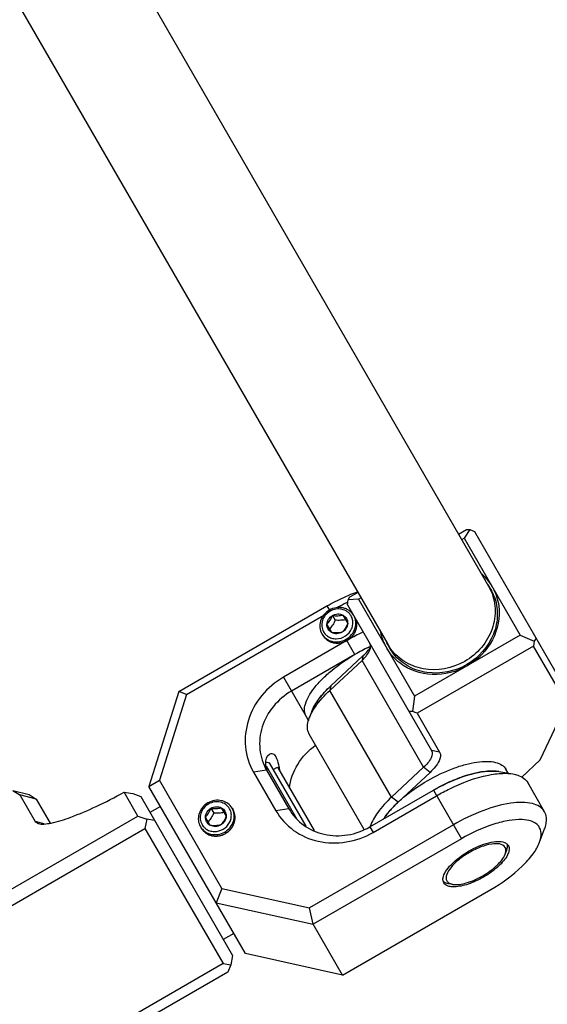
# Model space of a CAD drawing. Header units: millimetres. Extents: x -491 to 2059, y -393 to 795.
# Tile 55 of 256: x -149.33 to -145.01, y -288.62 to -280.56. Entities that reach past the tile are written whole.
import ezdxf

# ---------------------------------------------------------------- set-up
doc = ezdxf.new("R2010")
doc.units = ezdxf.units.MM
doc.header["$LTSCALE"] = 462.55
doc.layers.get('0').update_dxf_attribs({"linetype": 'CONTINUOUS'})
for name, color, linetype in [('2ND_ARM_V2_PITCH_ABL579', 7, 'CONTINUOUS'), ('A2200202_ABL587', 7, 'CONTINUOUS'), ('A2300201_ABL599', 7, 'CONTINUOUS'), ('CSHCS-BR-M4-12_203_PBL726', 7, 'CONTINUOUS'), ('FWSRM-D10-V4-E2-T2_5_PBL610', 7, 'CONTINUOUS'), ('M2200201_PBL588', 7, 'CONTINUOUS'), ('M2300101_PBL583', 7, 'CONTINUOUS'), ('M2300201_PBL600', 7, 'CONTINUOUS'), ('M2300301_PBL743', 7, 'CONTINUOUS'), ('M2300602_PBL601', 7, 'CONTINUOUS'), ('SSHH-ST-M3-5_203_PBL582', 7, 'CONTINUOUS'), ('SSHH-ST-M3-5_203_PBL598', 7, 'CONTINUOUS'), ('WFM_0608_06_2_PBL729', 7, 'CONTINUOUS'), ('WFM_0608_06_2_PBL745', 7, 'CONTINUOUS'), ('WFM_0608_06_2_PBL752', 7, 'CONTINUOUS'), ('아래쪽_19_VBL548', 7, 'CONTINUOUS')]:
    doc.layers.add(name, color=color, linetype=linetype)

# ---------------------------------------------------------------- blocks, each defined once
blk = doc.blocks.new('SSHH-ST-M3-5_203_PBL582', base_point=(3431.126, 1054.471))
at = {"layer": 'SSHH-ST-M3-5_203_PBL582', "color": 7}
for p, q in [((3430.689, 1055.228), (3430.916, 1054.836)), ((3431.537, 1055.259), (3431.934, 1054.572)), ((3431.764, 1054.867), (3431.76, 1054.866)), ((3431.764, 1054.867), (3431.76, 1054.866)), ((3432.425, 1055.221), (3432.495, 1055.1)), ((3430.635, 1053.822), (3430.238, 1054.509)), ((3430.467, 1054.12), (3430.465, 1054.117)), ((3430.467, 1054.12), (3430.465, 1054.117)), ((3429.827, 1053.721), (3429.897, 1053.6))]:
    blk.add_line(p, q, dxfattribs=at)
for centre, radius, start, end in [((3431.198, 1054.347), 1.416, 119.89715, 120.12786), ((3431.262, 1054.643), 1.097, 20.15568, 29.98377), ((3431.259, 1054.642), 1.1, 18.05985, 20.15279), ((3431.239, 1054.636), 1.121, 6.07398, 18.01419), ((3430.91, 1054.439), 1.097, 210.0159, 219.78094), ((3430.912, 1054.441), 1.1, 219.78387, 221.93842), ((3430.928, 1054.456), 1.121, 221.984, 233.9201)]:
    blk.add_arc(centre, radius, start, end, dxfattribs=at)
for points, knots in [([(3430.439, 1055.662), (3430.27, 1055.565), (3429.969, 1055.311), (3429.733, 1054.881), (3429.655, 1054.512), (3429.652, 1054.146), (3429.737, 1053.877), (3429.827, 1053.721)], [0, 0, 0, 0, 0.259643, 0.513568, 0.638005, 0.760442, 1, 1, 1, 1]), ([(3430.488, 1055.571), (3430.342, 1055.487), (3430.082, 1055.266), (3429.84, 1054.824), (3429.784, 1054.336), (3429.883, 1054.025), (3429.96, 1053.891)], [0, 0, 0, 0, 0.259971, 0.514204, 0.760124, 1, 1, 1, 1]), ([(3432.425, 1055.221), (3432.335, 1055.377), (3432.145, 1055.585), (3431.827, 1055.766), (3431.468, 1055.883), (3430.978, 1055.893), (3430.607, 1055.759), (3430.439, 1055.662)], [0, 0, 0, 0, 0.239558, 0.361995, 0.486432, 0.740357, 1, 1, 1, 1]), ([(3432.212, 1055.191), (3432.134, 1055.325), (3431.915, 1055.566), (3431.463, 1055.762), (3430.96, 1055.773), (3430.639, 1055.658), (3430.493, 1055.574)], [0, 0, 0, 0, 0.23987, 0.485791, 0.740029, 1, 1, 1, 1]), ([(3430.689, 1055.228), (3430.818, 1055.302), (3431.11, 1055.39), (3431.41, 1055.326), (3431.537, 1055.259)], [0, 0, 0, 0, 0.509075, 1, 1, 1, 1]), ([(3430.238, 1054.509), (3430.244, 1054.653), (3430.339, 1054.945), (3430.561, 1055.154), (3430.689, 1055.228)], [0, 0, 0, 0, 0.490925, 1, 1, 1, 1]), ([(3430.238, 1054.509), (3430.331, 1054.607), (3430.508, 1054.833), (3430.632, 1055.09), (3430.689, 1055.228)], [0, 0, 0, 0, 0.474642, 1, 1, 1, 1]), ([(3430.267, 1053.55), (3430.364, 1053.479), (3430.585, 1053.367), (3431.078, 1053.282), (3431.717, 1053.448), (3432.18, 1053.918), (3432.353, 1054.388), (3432.366, 1054.635), (3432.353, 1054.754)], [0, 0, 0, 0, 0.121414, 0.245939, 0.500001, 0.754062, 0.878586, 1, 1, 1, 1]), ([(3430.916, 1054.836), (3430.851, 1054.706), (3430.717, 1054.457), (3430.552, 1054.227), (3430.467, 1054.12)], [0, 0, 0, 0, 0.514578, 1, 1, 1, 1]), ([(3430.689, 1055.228), (3430.837, 1055.209), (3431.122, 1055.187), (3431.406, 1055.228), (3431.537, 1055.259)], [0, 0, 0, 0, 0.52532, 1, 1, 1, 1]), ([(3431.76, 1054.866), (3431.625, 1054.847), (3431.343, 1054.819), (3431.061, 1054.827), (3430.916, 1054.836)], [0, 0, 0, 0, 0.485424, 1, 1, 1, 1]), ([(3431.934, 1054.572), (3431.876, 1054.434), (3431.753, 1054.177), (3431.576, 1053.951), (3431.483, 1053.853)], [0, 0, 0, 0, 0.52532, 1, 1, 1, 1]), ([(3431.934, 1054.572), (3431.929, 1054.429), (3431.834, 1054.137), (3431.612, 1053.928), (3431.483, 1053.853)], [0, 0, 0, 0, 0.490925, 1, 1, 1, 1]), ([(3431.537, 1055.259), (3431.599, 1055.227), (3431.714, 1055.145), (3431.802, 1055.034), (3431.836, 1054.974)], [0, 0, 0, 0, 0.503034, 1, 1, 1, 1]), ([(3431.814, 1053.281), (3431.982, 1053.378), (3432.284, 1053.632), (3432.519, 1054.062), (3432.597, 1054.431), (3432.6, 1054.797), (3432.515, 1055.066), (3432.425, 1055.221)], [0, 0, 0, 0, 0.259643, 0.513568, 0.638005, 0.760442, 1, 1, 1, 1]), ([(3431.836, 1054.974), (3431.871, 1054.914), (3431.923, 1054.783), (3431.937, 1054.642), (3431.934, 1054.572)], [0, 0, 0, 0, 0.496966, 1, 1, 1, 1]), ([(3430.336, 1054.108), (3430.302, 1054.168), (3430.249, 1054.299), (3430.236, 1054.439), (3430.238, 1054.509)], [0, 0, 0, 0, 0.496966, 1, 1, 1, 1]), ([(3430.635, 1053.822), (3430.573, 1053.855), (3430.458, 1053.937), (3430.371, 1054.048), (3430.336, 1054.108)], [0, 0, 0, 0, 0.503034, 1, 1, 1, 1]), ([(3431.483, 1053.853), (3431.352, 1053.822), (3431.068, 1053.781), (3430.783, 1053.803), (3430.635, 1053.822)], [0, 0, 0, 0, 0.474642, 1, 1, 1, 1]), ([(3431.483, 1053.853), (3431.354, 1053.779), (3431.062, 1053.691), (3430.762, 1053.755), (3430.635, 1053.822)], [0, 0, 0, 0, 0.509075, 1, 1, 1, 1]), ([(3429.827, 1053.721), (3429.917, 1053.566), (3430.107, 1053.358), (3430.425, 1053.177), (3430.784, 1053.06), (3431.274, 1053.05), (3431.645, 1053.184), (3431.814, 1053.281)], [0, 0, 0, 0, 0.239558, 0.361995, 0.486432, 0.740357, 1, 1, 1, 1])]:
    blk.add_open_spline(points, degree=3, knots=knots, dxfattribs=at)
blk = doc.blocks.new('M2300101_PBL583', base_point=(3441.88, 1057.247))
at = {"layer": 'M2300101_PBL583', "color": 7}
for p, q in [((3428.062, 1064.779), (3440.186, 1071.779)), ((3428.679, 1064.538), (3439.921, 1071.029)), ((3441.82, 1068.95), (3436.623, 1065.95)), ((3442.478, 1067.81), (3437.282, 1064.81)), ((3428.062, 1064.779), (3425.616, 1057.016)), ((3428.679, 1064.538), (3426.471, 1057.534)), ((3428.679, 1064.538), (3428.062, 1064.779)), ((3434.177, 1058.188), (3436.01, 1055.013)), ((3435.243, 1058.341), (3437.076, 1055.166)), ((3454.245, 1058.226), (3455.395, 1058.033)), ((3425.616, 1057.016), (3426.471, 1057.534)), ((3433.515, 1043.335), (3425.616, 1057.016)), ((3431.591, 1048.667), (3426.471, 1057.534)), ((3457.989, 1054.944), (3456.614, 1057.326)), ((3443.697, 1053.698), (3448.893, 1056.698)), ((3443.955, 1053.25), (3449.152, 1056.25)), ((3450.526, 1053.869), (3438.761, 1047.076)), ((3457.584, 1052.443), (3457.992, 1053.535)), ((3451.185, 1052.729), (3439.06, 1045.729)), ((3431.591, 1048.667), (3431.115, 1047.491)), ((3431.591, 1048.667), (3438.761, 1047.076)), ((3441.46, 1041.572), (3453.585, 1048.572)), ((3431.115, 1047.491), (3439.06, 1045.729)), ((3439.06, 1045.729), (3438.761, 1047.076)), ((3441.46, 1041.572), (3439.06, 1045.729)), ((3441.46, 1041.572), (3433.515, 1043.335))]:
    blk.add_line(p, q, dxfattribs=at)
at = {"layer": 'M2300101_PBL583', "color": 2}
for p, q in [((3440.186, 1071.779), (3440.387, 1071.432)), ((3442.478, 1067.81), (3441.82, 1068.95)), ((3436.623, 1065.95), (3438.482, 1062.731)), ((3435.243, 1058.341), (3434.177, 1058.188)), ((3448.893, 1056.698), (3451.185, 1052.729)), ((3437.076, 1055.166), (3436.01, 1055.013)), ((3443.697, 1053.698), (3443.955, 1053.25))]:
    blk.add_line(p, q, dxfattribs=at)
at = {"layer": 'M2300101_PBL583', "color": 7}
for centre, radius, start, end in [((3446.508, 1061.471), 12.067, 108.3907, 111.81623), ((3448.964, 1056.613), 17.006, 114.95008, 117.73109), ((3448.704, 1057.164), 16.396, 114.55999, 114.93831), ((3450.463, 1053.984), 17.283, 115.78807, 120.00858), ((3450.2, 1054.524), 16.682, 114.96858, 115.77947), ((3449.854, 1055.042), 14.745, 115.0862, 120.01716), ((3449.551, 1055.68), 14.039, 114.36725, 115.068), ((3437.267, 1059.062), 2.108, 197.10806, 199.3183)]:
    blk.add_arc(centre, radius, start, end, dxfattribs=at)
for points, knots in [([(3440.186, 1071.779), (3440.632, 1072.036), (3441.241, 1072.347), (3441.868, 1072.612), (3442.023, 1072.674)], [0, 0, 0, 0, 0.75539, 1, 1, 1, 1]), ([(3436.623, 1065.95), (3435.95, 1065.561), (3434.743, 1064.543), (3433.621, 1062.504), (3433.362, 1060.245), (3433.818, 1058.809), (3434.177, 1058.188)], [0, 0, 0, 0, 0.25999, 0.514217, 0.760121, 1, 1, 1, 1]), ([(3437.282, 1064.81), (3436.72, 1064.486), (3435.715, 1063.638), (3434.78, 1061.938), (3434.563, 1060.056), (3434.944, 1058.859), (3435.243, 1058.341)], [0, 0, 0, 0, 0.25999, 0.514217, 0.760121, 1, 1, 1, 1]), ([(3437.105, 1056.858), (3437.186, 1057.545), (3437.675, 1058.918), (3438.674, 1059.968), (3439.257, 1060.381)], [0, 0, 0, 0, 0.492174, 1, 1, 1, 1]), ([(3435.252, 1058.442), (3435.209, 1058.58), (3435.123, 1058.983), (3435.24, 1059.514), (3435.484, 1059.655)], [0, 0, 0, 0, 0.338305, 1, 1, 1, 1]), ([(3435.484, 1059.655), (3435.56, 1059.699), (3435.795, 1059.724), (3435.936, 1059.542), (3435.993, 1059.443)], [0, 0, 0, 0, 0.435168, 1, 1, 1, 1]), ([(3435.993, 1059.443), (3436.022, 1059.393), (3436.142, 1059.133), (3436.203, 1058.851), (3436.247, 1058.628)], [0, 0, 0, 0, 0.20138, 1, 1, 1, 1]), ([(3448.893, 1056.698), (3449.639, 1057.128), (3451.078, 1057.806), (3452.635, 1058.208), (3453.358, 1058.257)], [0, 0, 0, 0, 0.542827, 1, 1, 1, 1]), ([(3449.152, 1056.25), (3449.505, 1056.454), (3450.854, 1057.17), (3452.304, 1057.719), (3453.402, 1057.938)], [0, 0, 0, 0, 0.267024, 1, 1, 1, 1]), ([(3453.358, 1058.257), (3453.438, 1058.263), (3453.734, 1058.276), (3454.032, 1058.261), (3454.245, 1058.226)], [0, 0, 0, 0, 0.270814, 1, 1, 1, 1]), ([(3453.402, 1057.938), (3453.478, 1057.953), (3453.769, 1058.007), (3454.063, 1058.046), (3454.281, 1058.064)], [0, 0, 0, 0, 0.261307, 1, 1, 1, 1]), ([(3454.281, 1058.064), (3454.382, 1058.072), (3454.753, 1058.094), (3455.128, 1058.078), (3455.395, 1058.033)], [0, 0, 0, 0, 0.272057, 1, 1, 1, 1]), ([(3455.395, 1058.033), (3455.533, 1058.01), (3455.996, 1057.905), (3456.445, 1057.618), (3456.614, 1057.326)], [0, 0, 0, 0, 0.293984, 1, 1, 1, 1]), ([(3457.989, 1054.944), (3457.789, 1055.29), (3457.118, 1055.643), (3456.138, 1055.726), (3454.757, 1055.616), (3452.822, 1055.047), (3451.302, 1054.317), (3450.526, 1053.869)], [0, 0, 0, 0, 0.149385, 0.250234, 0.371121, 0.66453, 1, 1, 1, 1]), ([(3436.01, 1055.013), (3436.369, 1054.391), (3437.384, 1053.278), (3439.47, 1052.374), (3441.797, 1052.326), (3443.282, 1052.861), (3443.955, 1053.25)], [0, 0, 0, 0, 0.239879, 0.485783, 0.74001, 1, 1, 1, 1]), ([(3437.076, 1055.166), (3437.375, 1054.648), (3438.221, 1053.721), (3439.959, 1052.967), (3441.899, 1052.927), (3443.136, 1053.374), (3443.697, 1053.698)], [0, 0, 0, 0, 0.239879, 0.485783, 0.74001, 1, 1, 1, 1]), ([(3457.992, 1053.535), (3458.041, 1053.667), (3458.181, 1054.119), (3458.157, 1054.652), (3457.989, 1054.944)], [0, 0, 0, 0, 0.293984, 1, 1, 1, 1]), ([(3457.584, 1052.443), (3457.671, 1052.677), (3457.787, 1053.133), (3457.459, 1054.092), (3456.251, 1054.362), (3455.023, 1054.24), (3453.304, 1053.81), (3452.028, 1053.216), (3451.185, 1052.729)], [0, 0, 0, 0, 0.09278, 0.168663, 0.349279, 0.481225, 0.638566, 1, 1, 1, 1]), ([(3451.775, 1051.707), (3452.297, 1052.009), (3453.084, 1052.358), (3454.1, 1052.531), (3454.537, 1052.493), (3454.708, 1052.428)], [0, 0, 0, 0, 0.585942, 0.821488, 1, 1, 1, 1]), ([(3453.585, 1048.572), (3454.51, 1049.107), (3455.763, 1050.003), (3457.031, 1051.398), (3457.457, 1052.104), (3457.584, 1052.443)], [0, 0, 0, 0, 0.568143, 0.807555, 1, 1, 1, 1]), ([(3449.684, 1049.527), (3449.713, 1049.708), (3449.899, 1050.105), (3450.556, 1050.899), (3451.253, 1051.406), (3451.775, 1051.707)], [0, 0, 0, 0, 0.178512, 0.414058, 1, 1, 1, 1]), ([(3454.962, 1051.412), (3454.785, 1051.055), (3454.165, 1050.369), (3453.43, 1049.846), (3452.995, 1049.594)], [0, 0, 0, 0, 0.441622, 1, 1, 1, 1]), ([(3452.995, 1049.594), (3452.593, 1049.362), (3451.824, 1049.005), (3450.988, 1048.804), (3450.606, 1048.796)], [0, 0, 0, 0, 0.548717, 1, 1, 1, 1])]:
    blk.add_open_spline(points, degree=3, knots=knots, dxfattribs=at)
at = {"layer": 'M2300101_PBL583', "color": 134}
for points, knots in [([(3441.82, 1068.95), (3441.919, 1069.007), (3442.11, 1069.142), (3442.361, 1069.413), (3442.532, 1069.711), (3442.626, 1070.032), (3442.636, 1070.356), (3442.568, 1070.627), (3442.498, 1070.774), (3442.472, 1070.821)], [0, 0, 0, 0, 0.154436, 0.308873, 0.463309, 0.617746, 0.772182, 0.926619, 1, 1, 1, 1]), ([(3439.833, 1069.391), (3439.846, 1069.373), (3439.873, 1069.336), (3439.906, 1069.291), (3439.932, 1069.255), (3439.952, 1069.228), (3439.968, 1069.205), (3439.98, 1069.189), (3439.987, 1069.181), (3439.991, 1069.173), (3439.998, 1069.168), (3440.006, 1069.16), (3440.021, 1069.147), (3440.05, 1069.121), (3440.092, 1069.084), (3440.134, 1069.046), (3440.164, 1069.02), (3440.178, 1069.007), (3440.187, 1068.999), (3440.193, 1068.993), (3440.201, 1068.989), (3440.21, 1068.984), (3440.228, 1068.974), (3440.262, 1068.954), (3440.312, 1068.925), (3440.361, 1068.897), (3440.396, 1068.877), (3440.413, 1068.867), (3440.423, 1068.861), (3440.43, 1068.857), (3440.439, 1068.854), (3440.45, 1068.851), (3440.47, 1068.844), (3440.509, 1068.831), (3440.565, 1068.813), (3440.621, 1068.794), (3440.66, 1068.781), (3440.68, 1068.775), (3440.691, 1068.771), (3440.7, 1068.768), (3440.708, 1068.767), (3440.72, 1068.766), (3440.741, 1068.763), (3440.782, 1068.758), (3440.84, 1068.751), (3440.899, 1068.744), (3440.94, 1068.739), (3440.96, 1068.736), (3440.972, 1068.735), (3440.981, 1068.734), (3440.99, 1068.735), (3441.002, 1068.735), (3441.023, 1068.737), (3441.064, 1068.74), (3441.124, 1068.744), (3441.184, 1068.748), (3441.226, 1068.75), (3441.247, 1068.752), (3441.259, 1068.753), (3441.268, 1068.753), (3441.276, 1068.756), (3441.288, 1068.758), (3441.309, 1068.764), (3441.35, 1068.774), (3441.408, 1068.789), (3441.467, 1068.804), (3441.508, 1068.815), (3441.529, 1068.82), (3441.54, 1068.823), (3441.549, 1068.825), (3441.558, 1068.829), (3441.569, 1068.834), (3441.589, 1068.844), (3441.617, 1068.856), (3441.651, 1068.872), (3441.696, 1068.893), (3441.752, 1068.919), (3441.797, 1068.94), (3441.82, 1068.95)], [0, 0, 0, 0, 0.03125, 0.0625, 0.078125, 0.09375, 0.109375, 0.117188, 0.121094, 0.125, 0.128906, 0.132812, 0.140625, 0.15625, 0.1875, 0.21875, 0.234375, 0.242188, 0.246094, 0.25, 0.253906, 0.257812, 0.265625, 0.28125, 0.3125, 0.34375, 0.359375, 0.367188, 0.371094, 0.375, 0.378906, 0.382812, 0.390625, 0.40625, 0.4375, 0.46875, 0.484375, 0.492188, 0.496094, 0.5, 0.503906, 0.507812, 0.515625, 0.53125, 0.5625, 0.59375, 0.609375, 0.617188, 0.621094, 0.625, 0.628906, 0.632812, 0.640625, 0.65625, 0.6875, 0.71875, 0.734375, 0.742188, 0.746094, 0.75, 0.753906, 0.757812, 0.765625, 0.78125, 0.8125, 0.84375, 0.859375, 0.867188, 0.871094, 0.875, 0.878906, 0.882812, 0.890625, 0.90625, 0.921875, 0.9375, 0.96875, 1, 1, 1, 1]), ([(3431.884, 1053.16), (3431.903, 1053.174), (3431.943, 1053.202), (3431.993, 1053.237), (3432.033, 1053.265), (3432.063, 1053.286), (3432.088, 1053.303), (3432.105, 1053.316), (3432.115, 1053.323), (3432.123, 1053.328), (3432.129, 1053.335), (3432.138, 1053.343), (3432.152, 1053.358), (3432.182, 1053.388), (3432.225, 1053.432), (3432.267, 1053.475), (3432.297, 1053.505), (3432.312, 1053.52), (3432.32, 1053.529), (3432.327, 1053.535), (3432.332, 1053.543), (3432.338, 1053.553), (3432.35, 1053.57), (3432.374, 1053.605), (3432.407, 1053.654), (3432.441, 1053.704), (3432.464, 1053.739), (3432.476, 1053.756), (3432.482, 1053.766), (3432.488, 1053.773), (3432.491, 1053.782), (3432.496, 1053.793), (3432.504, 1053.812), (3432.521, 1053.851), (3432.544, 1053.906), (3432.568, 1053.961), (3432.584, 1054), (3432.593, 1054.019), (3432.597, 1054.03), (3432.601, 1054.039), (3432.602, 1054.047), (3432.605, 1054.059), (3432.609, 1054.078), (3432.618, 1054.118), (3432.629, 1054.175), (3432.641, 1054.232), (3432.65, 1054.271), (3432.654, 1054.291), (3432.656, 1054.303), (3432.659, 1054.311), (3432.658, 1054.32), (3432.658, 1054.331), (3432.658, 1054.351), (3432.659, 1054.391), (3432.659, 1054.448), (3432.659, 1054.505), (3432.659, 1054.545), (3432.66, 1054.565), (3432.659, 1054.577), (3432.66, 1054.585), (3432.658, 1054.593), (3432.656, 1054.604), (3432.652, 1054.624), (3432.644, 1054.662), (3432.632, 1054.718), (3432.621, 1054.773), (3432.613, 1054.811), (3432.609, 1054.831), (3432.607, 1054.842), (3432.606, 1054.85), (3432.602, 1054.858), (3432.597, 1054.868), (3432.589, 1054.887), (3432.578, 1054.913), (3432.564, 1054.944), (3432.546, 1054.986), (3432.523, 1055.038), (3432.504, 1055.079), (3432.495, 1055.1)], [0, 0, 0, 0, 0.03125, 0.0625, 0.078125, 0.09375, 0.109375, 0.117188, 0.121094, 0.125, 0.128906, 0.132812, 0.140625, 0.15625, 0.1875, 0.21875, 0.234375, 0.242188, 0.246094, 0.25, 0.253906, 0.257812, 0.265625, 0.28125, 0.3125, 0.34375, 0.359375, 0.367188, 0.371094, 0.375, 0.378906, 0.382812, 0.390625, 0.40625, 0.4375, 0.46875, 0.484375, 0.492188, 0.496094, 0.5, 0.503906, 0.507812, 0.515625, 0.53125, 0.5625, 0.59375, 0.609375, 0.617188, 0.621094, 0.625, 0.628906, 0.632812, 0.640625, 0.65625, 0.6875, 0.71875, 0.734375, 0.742188, 0.746094, 0.75, 0.753906, 0.757812, 0.765625, 0.78125, 0.8125, 0.84375, 0.859375, 0.867188, 0.871094, 0.875, 0.878906, 0.882812, 0.890625, 0.90625, 0.921875, 0.9375, 0.96875, 1, 1, 1, 1]), ([(3429.897, 1053.6), (3429.91, 1053.582), (3429.937, 1053.546), (3429.97, 1053.501), (3429.996, 1053.465), (3430.016, 1053.437), (3430.032, 1053.415), (3430.044, 1053.399), (3430.051, 1053.39), (3430.055, 1053.383), (3430.062, 1053.378), (3430.07, 1053.37), (3430.085, 1053.357), (3430.114, 1053.331), (3430.156, 1053.293), (3430.198, 1053.256), (3430.228, 1053.229), (3430.242, 1053.216), (3430.251, 1053.209), (3430.257, 1053.203), (3430.265, 1053.199), (3430.274, 1053.193), (3430.292, 1053.183), (3430.326, 1053.163), (3430.376, 1053.135), (3430.425, 1053.106), (3430.46, 1053.087), (3430.477, 1053.077), (3430.487, 1053.071), (3430.494, 1053.066), (3430.503, 1053.064), (3430.514, 1053.06), (3430.534, 1053.054), (3430.573, 1053.041), (3430.629, 1053.022), (3430.685, 1053.004), (3430.724, 1052.991), (3430.744, 1052.984), (3430.755, 1052.981), (3430.764, 1052.978), (3430.772, 1052.977), (3430.784, 1052.975), (3430.805, 1052.973), (3430.846, 1052.968), (3430.904, 1052.961), (3430.963, 1052.954), (3431.004, 1052.949), (3431.024, 1052.946), (3431.036, 1052.945), (3431.045, 1052.943), (3431.054, 1052.944), (3431.066, 1052.945), (3431.087, 1052.947), (3431.128, 1052.949), (3431.188, 1052.953), (3431.248, 1052.957), (3431.29, 1052.96), (3431.311, 1052.961), (3431.323, 1052.962), (3431.332, 1052.962), (3431.34, 1052.965), (3431.352, 1052.968), (3431.373, 1052.973), (3431.414, 1052.984), (3431.472, 1052.999), (3431.531, 1053.014), (3431.572, 1053.024), (3431.593, 1053.03), (3431.604, 1053.033), (3431.613, 1053.034), (3431.622, 1053.039), (3431.633, 1053.044), (3431.653, 1053.053), (3431.681, 1053.066), (3431.715, 1053.082), (3431.76, 1053.102), (3431.816, 1053.128), (3431.861, 1053.149), (3431.884, 1053.16)], [0, 0, 0, 0, 0.03125, 0.0625, 0.078125, 0.09375, 0.109375, 0.117188, 0.121094, 0.125, 0.128906, 0.132812, 0.140625, 0.15625, 0.1875, 0.21875, 0.234375, 0.242188, 0.246094, 0.25, 0.253906, 0.257812, 0.265625, 0.28125, 0.3125, 0.34375, 0.359375, 0.367188, 0.371094, 0.375, 0.378906, 0.382812, 0.390625, 0.40625, 0.4375, 0.46875, 0.484375, 0.492188, 0.496094, 0.5, 0.503906, 0.507812, 0.515625, 0.53125, 0.5625, 0.59375, 0.609375, 0.617188, 0.621094, 0.625, 0.628906, 0.632812, 0.640625, 0.65625, 0.6875, 0.71875, 0.734375, 0.742188, 0.746094, 0.75, 0.753906, 0.757812, 0.765625, 0.78125, 0.8125, 0.84375, 0.859375, 0.867188, 0.871094, 0.875, 0.878906, 0.882812, 0.890625, 0.90625, 0.921875, 0.9375, 0.96875, 1, 1, 1, 1])]:
    blk.add_open_spline(points, degree=3, knots=knots, dxfattribs=at)
at = {"layer": 'M2300101_PBL583', "color": 7}
for points in [[(3436.247, 1058.628), (3436.268, 1058.521), (3436.287, 1058.414), (3436.305, 1058.307)], [(3435.472, 1057.944), (3435.395, 1058.078), (3435.328, 1058.219), (3435.277, 1058.364)], [(3454.708, 1052.428), (3454.759, 1052.408), (3454.809, 1052.384), (3454.854, 1052.354)], [(3454.854, 1052.354), (3454.882, 1052.335), (3454.909, 1052.315), (3454.934, 1052.291)], [(3454.934, 1052.291), (3454.97, 1052.258), (3455.001, 1052.218), (3455.026, 1052.176)], [(3455.026, 1052.176), (3455.084, 1052.075), (3455.103, 1051.95), (3455.093, 1051.834)], [(3455.078, 1051.733), (3455.055, 1051.622), (3455.013, 1051.514), (3454.962, 1051.412)], [(3455.093, 1051.834), (3455.09, 1051.8), (3455.085, 1051.766), (3455.078, 1051.733)], [(3449.675, 1049.364), (3449.672, 1049.418), (3449.675, 1049.473), (3449.684, 1049.527)], [(3449.689, 1049.264), (3449.682, 1049.296), (3449.677, 1049.33), (3449.675, 1049.364)], [(3449.743, 1049.126), (3449.719, 1049.168), (3449.7, 1049.216), (3449.689, 1049.264)], [(3450.006, 1048.897), (3449.901, 1048.946), (3449.801, 1049.025), (3449.743, 1049.126)], [(3450.101, 1048.86), (3450.068, 1048.87), (3450.037, 1048.883), (3450.006, 1048.897)], [(3450.437, 1048.799), (3450.323, 1048.806), (3450.209, 1048.824), (3450.101, 1048.86)], [(3450.606, 1048.796), (3450.55, 1048.795), (3450.493, 1048.796), (3450.437, 1048.799)]]:
    blk.add_open_spline(points, degree=3, dxfattribs=at)
blk = doc.blocks.new('SSHH-ST-M3-5_203_PBL598', base_point=(3441.072, 1070.245))
at = {"layer": 'SSHH-ST-M3-5_203_PBL598', "color": 7}
for p, q in [((3440.635, 1071.001), (3440.862, 1070.609)), ((3441.483, 1071.033), (3441.88, 1070.345)), ((3440.581, 1069.595), (3440.184, 1070.283)), ((3440.413, 1069.893), (3440.411, 1069.89)), ((3440.413, 1069.893), (3440.411, 1069.89)), ((3441.71, 1070.64), (3441.706, 1070.639)), ((3441.71, 1070.64), (3441.706, 1070.64)), ((3439.773, 1069.495), (3439.833, 1069.391))]:
    blk.add_line(p, q, dxfattribs=at)
for centre, radius, start, end in [((3441.144, 1070.12), 1.416, 119.95341, 120.12787), ((3441.208, 1070.416), 1.097, 20.15568, 29.98377), ((3441.203, 1070.414), 1.102, 16.8019, 20.15116), ((3441.194, 1070.411), 1.112, 12.16669, 16.79909), ((3440.856, 1070.213), 1.097, 210.0159, 219.78094), ((3440.857, 1070.214), 1.099, 219.78312, 220.93289), ((3440.875, 1070.23), 1.123, 221.00068, 234.94599)]:
    blk.add_arc(centre, radius, start, end, dxfattribs=at)
for points, knots in [([(3442.371, 1070.995), (3442.281, 1071.15), (3442.091, 1071.358), (3441.773, 1071.539), (3441.414, 1071.656), (3440.924, 1071.666), (3440.553, 1071.532), (3440.385, 1071.435)], [0, 0, 0, 0, 0.239558, 0.361995, 0.486432, 0.740357, 1, 1, 1, 1]), ([(3442.158, 1070.964), (3442.08, 1071.098), (3441.86, 1071.339), (3441.409, 1071.535), (3440.905, 1071.546), (3440.583, 1071.43), (3440.437, 1071.346)], [0, 0, 0, 0, 0.239864, 0.485786, 0.740029, 1, 1, 1, 1]), ([(3440.385, 1071.435), (3440.216, 1071.338), (3439.915, 1071.084), (3439.679, 1070.654), (3439.601, 1070.285), (3439.598, 1069.919), (3439.683, 1069.65), (3439.773, 1069.495)], [0, 0, 0, 0, 0.259643, 0.513568, 0.638005, 0.760442, 1, 1, 1, 1]), ([(3440.434, 1071.344), (3440.288, 1071.26), (3440.028, 1071.039), (3439.786, 1070.598), (3439.73, 1070.109), (3439.829, 1069.798), (3439.906, 1069.664)], [0, 0, 0, 0, 0.259971, 0.514204, 0.760124, 1, 1, 1, 1]), ([(3440.184, 1070.283), (3440.19, 1070.426), (3440.284, 1070.718), (3440.507, 1070.927), (3440.635, 1071.001)], [0, 0, 0, 0, 0.490925, 1, 1, 1, 1]), ([(3440.184, 1070.283), (3440.277, 1070.381), (3440.454, 1070.606), (3440.578, 1070.864), (3440.635, 1071.001)], [0, 0, 0, 0, 0.474642, 1, 1, 1, 1]), ([(3440.635, 1071.001), (3440.764, 1071.076), (3441.056, 1071.163), (3441.356, 1071.099), (3441.483, 1071.033)], [0, 0, 0, 0, 0.509075, 1, 1, 1, 1]), ([(3440.635, 1071.001), (3440.783, 1070.982), (3441.068, 1070.96), (3441.352, 1071.001), (3441.483, 1071.033)], [0, 0, 0, 0, 0.52532, 1, 1, 1, 1]), ([(3441.483, 1071.033), (3441.545, 1071), (3441.66, 1070.918), (3441.748, 1070.807), (3441.782, 1070.747)], [0, 0, 0, 0, 0.503034, 1, 1, 1, 1]), ([(3441.76, 1069.054), (3441.928, 1069.151), (3442.229, 1069.405), (3442.465, 1069.835), (3442.543, 1070.204), (3442.546, 1070.57), (3442.461, 1070.839), (3442.371, 1070.995)], [0, 0, 0, 0, 0.259643, 0.513568, 0.638005, 0.760442, 1, 1, 1, 1]), ([(3441.782, 1070.747), (3441.817, 1070.687), (3441.869, 1070.556), (3441.883, 1070.415), (3441.88, 1070.345)], [0, 0, 0, 0, 0.496966, 1, 1, 1, 1]), ([(3440.282, 1069.881), (3440.248, 1069.941), (3440.195, 1070.072), (3440.181, 1070.213), (3440.184, 1070.283)], [0, 0, 0, 0, 0.496966, 1, 1, 1, 1]), ([(3440.23, 1069.311), (3440.332, 1069.24), (3440.564, 1069.129), (3441.078, 1069.057), (3441.732, 1069.257), (3442.181, 1069.773), (3442.318, 1070.27), (3442.306, 1070.525), (3442.28, 1070.646)], [0, 0, 0, 0, 0.121868, 0.246982, 0.501853, 0.755347, 0.87921, 1, 1, 1, 1]), ([(3440.581, 1069.595), (3440.519, 1069.628), (3440.404, 1069.71), (3440.317, 1069.821), (3440.282, 1069.881)], [0, 0, 0, 0, 0.503034, 1, 1, 1, 1]), ([(3440.862, 1070.609), (3440.797, 1070.479), (3440.663, 1070.23), (3440.498, 1070), (3440.413, 1069.893)], [0, 0, 0, 0, 0.514578, 1, 1, 1, 1]), ([(3441.706, 1070.639), (3441.571, 1070.62), (3441.289, 1070.592), (3441.007, 1070.6), (3440.862, 1070.609)], [0, 0, 0, 0, 0.485424, 1, 1, 1, 1]), ([(3441.88, 1070.345), (3441.822, 1070.207), (3441.699, 1069.95), (3441.522, 1069.724), (3441.429, 1069.626)], [0, 0, 0, 0, 0.52532, 1, 1, 1, 1]), ([(3441.88, 1070.345), (3441.875, 1070.202), (3441.78, 1069.91), (3441.558, 1069.701), (3441.429, 1069.626)], [0, 0, 0, 0, 0.490925, 1, 1, 1, 1]), ([(3439.773, 1069.495), (3439.863, 1069.339), (3440.053, 1069.131), (3440.371, 1068.95), (3440.73, 1068.833), (3441.22, 1068.823), (3441.591, 1068.957), (3441.76, 1069.054)], [0, 0, 0, 0, 0.239558, 0.361995, 0.486432, 0.740357, 1, 1, 1, 1]), ([(3441.429, 1069.626), (3441.298, 1069.595), (3441.014, 1069.554), (3440.729, 1069.576), (3440.581, 1069.595)], [0, 0, 0, 0, 0.474642, 1, 1, 1, 1]), ([(3441.429, 1069.626), (3441.3, 1069.552), (3441.008, 1069.464), (3440.708, 1069.528), (3440.581, 1069.595)], [0, 0, 0, 0, 0.509075, 1, 1, 1, 1])]:
    blk.add_open_spline(points, degree=3, knots=knots, dxfattribs=at)
blk = doc.blocks.new('M2300602_PBL601', base_point=(3452.323, 1050.649))
at = {"layer": 'M2300602_PBL601', "color": 7}
for p, q in [((3454.767, 1051.472), (3454.89, 1051.8)), ((3450.482, 1048.998), (3450.137, 1049.056))]:
    blk.add_line(p, q, dxfattribs=at)
for points, knots in [([(3454.766, 1052.026), (3454.58, 1052.349), (3453.679, 1052.354), (3452.753, 1052.068), (3452.139, 1051.779), (3451.835, 1051.603)], [0, 0, 0, 0, 0.361328, 0.659334, 1, 1, 1, 1]), ([(3454.89, 1051.8), (3454.903, 1051.833), (3454.943, 1051.957), (3454.963, 1052.089), (3454.956, 1052.183)], [0, 0, 0, 0, 0.276261, 1, 1, 1, 1]), ([(3451.835, 1051.603), (3451.53, 1051.427), (3450.973, 1051.04), (3450.262, 1050.381), (3449.816, 1049.599), (3450.003, 1049.276)], [0, 0, 0, 0, 0.340666, 0.638672, 1, 1, 1, 1]), ([(3450.482, 1048.998), (3450.847, 1048.937), (3451.726, 1049.102), (3452.96, 1049.655), (3454.056, 1050.447), (3454.638, 1051.125), (3454.768, 1051.472)], [0, 0, 0, 0, 0.215231, 0.5, 0.784769, 1, 1, 1, 1]), ([(3454.768, 1051.472), (3454.778, 1051.501), (3454.814, 1051.609), (3454.832, 1051.724), (3454.828, 1051.806)], [0, 0, 0, 0, 0.275292, 1, 1, 1, 1]), ([(3449.772, 1049.19), (3449.796, 1049.173), (3449.909, 1049.108), (3450.038, 1049.072), (3450.137, 1049.056)], [0, 0, 0, 0, 0.226946, 1, 1, 1, 1]), ([(3450.162, 1049.112), (3450.232, 1049.068), (3450.34, 1049.026), (3450.451, 1049.003), (3450.482, 1048.998)], [0, 0, 0, 0, 0.724708, 1, 1, 1, 1])]:
    blk.add_open_spline(points, degree=3, knots=knots, dxfattribs=at)
for points in [[(3454.956, 1052.183), (3454.954, 1052.219), (3454.948, 1052.255), (3454.939, 1052.291)], [(3454.828, 1051.806), (3454.824, 1051.882), (3454.804, 1051.96), (3454.766, 1052.026)], [(3449.687, 1049.259), (3449.713, 1049.233), (3449.742, 1049.21), (3449.772, 1049.19)], [(3450.003, 1049.276), (3450.041, 1049.21), (3450.099, 1049.154), (3450.162, 1049.112)]]:
    blk.add_open_spline(points, degree=3, dxfattribs=at)
blk = doc.blocks.new('FWSRM-D10-V4-E2-T2_5_PBL610', base_point=(3436.827, 1056.392))
at = {"layer": 'FWSRM-D10-V4-E2-T2_5_PBL610', "color": 7}
for p, q in [((3435.188, 1059.027), (3435.467, 1058.952)), ((3435.207, 1058.703), (3437.728, 1054.337)), ((3435.467, 1058.952), (3438.467, 1053.758))]:
    blk.add_line(p, q, dxfattribs=at)
blk = doc.blocks.new('CSHCS-BR-M4-12_203_PBL726', base_point=(3437.465, 1055.992))
at = {"layer": 'CSHCS-BR-M4-12_203_PBL726', "color": 7}
for p, q in [((3435.792, 1058.389), (3436.139, 1058.589)), ((3436.139, 1058.589), (3439.138, 1053.394))]:
    blk.add_line(p, q, dxfattribs=at)
blk = doc.blocks.new('2ND_ARM_V2_PITCH_ABL579', base_point=(3408.205, 1036.961))
at = {"layer": 'CSHCS-BR-M4-12_203_PBL726'}
blk.add_blockref('CSHCS-BR-M4-12_203_PBL726', (3437.465, 1055.992), dxfattribs=at)
at = {"layer": 'FWSRM-D10-V4-E2-T2_5_PBL610'}
blk.add_blockref('FWSRM-D10-V4-E2-T2_5_PBL610', (3436.827, 1056.392), dxfattribs=at)
at = {"layer": 'M2300101_PBL583'}
blk.add_blockref('M2300101_PBL583', (3441.88, 1057.247), dxfattribs=at)
at = {"layer": 'M2300602_PBL601'}
blk.add_blockref('M2300602_PBL601', (3452.323, 1050.649), dxfattribs=at)
at = {"layer": 'SSHH-ST-M3-5_203_PBL582'}
blk.add_blockref('SSHH-ST-M3-5_203_PBL582', (3431.126, 1054.471), dxfattribs=at)
at = {"layer": 'SSHH-ST-M3-5_203_PBL598'}
blk.add_blockref('SSHH-ST-M3-5_203_PBL598', (3441.072, 1070.245), dxfattribs=at)
blk = doc.blocks.new('M2200201_PBL588', base_point=(3407.046, 1037.289))
at = {"layer": 'M2200201_PBL588', "color": 7}
for p, q in [((3414.488, 1056.689), (3415.812, 1056.36)), ((3414.488, 1056.689), (3415.041, 1056.332)), ((3415.041, 1056.332), (3416.301, 1054.15)), ((3415.812, 1056.36), (3416.398, 1055.982)), ((3424.709, 1054.587), (3423.583, 1056.536)), ((3424.285, 1056.424), (3424.941, 1056.185)), ((3424.941, 1056.185), (3432.452, 1043.175)), ((3416.398, 1055.982), (3417.532, 1054.017)), ((3383.14, 1030.587), (3424.709, 1054.587)), ((3424.709, 1054.587), (3425.434, 1054.33)), ((3416.301, 1054.15), (3416.585, 1053.967)), ((3425.434, 1054.33), (3425.293, 1053.574)), ((3426.066, 1054.236), (3425.434, 1054.33)), ((3383.724, 1029.574), (3425.293, 1053.574)), ((3425.293, 1053.574), (3431.679, 1042.514)), ((3431.679, 1042.514), (3390.11, 1018.514)), ((3431.679, 1042.514), (3432.311, 1042.419)), ((3432.452, 1043.175), (3432.311, 1042.419)), ((3432.077, 1041.824), (3390.508, 1017.824)), ((3432.311, 1042.419), (3432.077, 1041.824))]:
    blk.add_line(p, q, dxfattribs=at)
at = {"layer": 'M2200201_PBL588', "color": 2}
for p, q in [((3416.398, 1055.982), (3415.041, 1056.332)), ((3417.037, 1053.96), (3416.301, 1054.15))]:
    blk.add_line(p, q, dxfattribs=at)
at = {"layer": 'M2200201_PBL588', "color": 7}
blk.add_arc((3441.5, 1166.659), 111.571, 260.75932, 261.12393, dxfattribs=at)
blk.add_open_spline([(3416.585, 1053.967), (3416.725, 1053.932), (3417.074, 1053.925), (3417.971, 1054.065), (3419.413, 1054.537), (3421.404, 1055.391), (3422.831, 1056.124), (3423.583, 1056.536)], degree=3, knots=[0, 0, 0, 0, 0.05722, 0.136928, 0.361638, 0.658332, 1, 1, 1, 1], dxfattribs=at)
blk = doc.blocks.new('WFM_0608_06_2_PBL752', base_point=(3429.132, 1049.925))
at = {"layer": 'WFM_0608_06_2_PBL752', "color": 7}
for p, q in [((3426.565, 1055.372), (3425.699, 1054.872)), ((3432.565, 1044.979), (3431.699, 1044.479))]:
    blk.add_line(p, q, dxfattribs=at)
blk = doc.blocks.new('A2200202_ABL587', base_point=(3374.81, 1096.687))
at = {"layer": 'M2200201_PBL588'}
blk.add_blockref('M2200201_PBL588', (3407.046, 1037.289), dxfattribs=at)
at = {"layer": 'WFM_0608_06_2_PBL752'}
blk.add_blockref('WFM_0608_06_2_PBL752', (3429.132, 1049.925), dxfattribs=at)
blk = doc.blocks.new('M2300201_PBL600', base_point=(3449.314, 1065.766))
at = {"layer": 'M2300201_PBL600', "color": 7}
for p, q in [((3450.958, 1077.652), (3451.594, 1078.02)), ((3451.875, 1078.033), (3451.42, 1077.322)), ((3451.594, 1078.02), (3451.875, 1078.033)), ((3451.875, 1078.033), (3452.257, 1077.873)), ((3451.216, 1077.205), (3451.42, 1077.322)), ((3451.42, 1077.322), (3456.002, 1069.385)), ((3452.257, 1077.873), (3460.04, 1064.392)), ((3441.864, 1071.873), (3441.916, 1072.283)), ((3441.916, 1072.283), (3442.068, 1072.52)), ((3442.759, 1072.322), (3441.916, 1072.283)), ((3442.068, 1072.52), (3442.705, 1072.887)), ((3442.759, 1072.322), (3442.963, 1072.44)), ((3442.759, 1072.322), (3447.342, 1064.385)), ((3441.864, 1071.873), (3448.742, 1059.96)), ((3456.002, 1069.385), (3447.342, 1064.385)), ((3456.002, 1069.385), (3457.145, 1068.905)), ((3457.297, 1069.142), (3457.145, 1068.905)), ((3457.093, 1068.495), (3447.567, 1062.995)), ((3457.145, 1068.905), (3457.093, 1068.495)), ((3459.809, 1063.791), (3457.093, 1068.495)), ((3440.499, 1065.238), (3443.126, 1067.688)), ((3440.425, 1064.866), (3443.052, 1067.316)), ((3451.672, 1066.885), (3451.661, 1066.88)), ((3451.682, 1066.892), (3451.672, 1066.885)), ((3447.342, 1064.385), (3447.186, 1063.155)), ((3460.04, 1064.392), (3459.809, 1063.791)), ((3457.629, 1059.176), (3459.809, 1063.791)), ((3438.937, 1063.146), (3438.733, 1062.599)), ((3447.186, 1063.155), (3446.905, 1063.142)), ((3447.567, 1062.995), (3447.186, 1063.155)), ((3447.567, 1062.995), (3449.404, 1059.813)), ((3443.234, 1053.5), (3438.736, 1061.291)), ((3448.093, 1058.585), (3445.466, 1056.135)), ((3456.119, 1057.768), (3457.629, 1059.176)), ((3448.625, 1058.163), (3445.998, 1055.713))]:
    blk.add_line(p, q, dxfattribs=at)
at = {"layer": 'M2300201_PBL600', "color": 2}
for p, q in [((3443.126, 1067.688), (3443.052, 1067.316)), ((3448.093, 1058.585), (3443.052, 1067.316)), ((3440.499, 1065.238), (3440.425, 1064.866)), ((3445.466, 1056.135), (3440.425, 1064.866)), ((3449.404, 1059.813), (3448.742, 1059.96)), ((3448.625, 1058.163), (3448.093, 1058.585)), ((3445.998, 1055.713), (3445.466, 1056.135))]:
    blk.add_line(p, q, dxfattribs=at)
at = {"layer": 'M2300201_PBL600', "color": 7}
for centre, radius, start, end in [((3450.022, 1071.214), 4.265, 33.21166, 48.35024), ((3450.079, 1071.165), 4.04, 33.99403, 36.38199), ((3450.074, 1071.162), 4.046, 21.04132, 33.99327), ((3450.094, 1071.265), 4.177, 30.00315, 33.16328), ((3450.105, 1071.272), 4.164, 28.52939, 29.99931), ((3448.748, 1070.478), 4.265, 191.64978, 206.78834), ((3441.103, 1070.105), 3.138, 321.7784, 323.61139), ((3448.668, 1070.442), 4.177, 206.83671, 209.99685), ((3448.657, 1070.436), 4.164, 210.00069, 211.47072), ((3448.762, 1070.405), 4.04, 203.61827, 206.00597), ((3448.767, 1070.407), 4.046, 206.00673, 218.95859), ((3453.069, 1048.131), 10.367, 133.00375, 133.2258), ((3450.334, 1050.652), 6.645, 141.07679, 142.21266)]:
    blk.add_arc(centre, radius, start, end, dxfattribs=at)
for points in [[(3453.763, 1073.26), (3454.01, 1072.807), (3454.174, 1072.298), (3454.242, 1071.786)], [(3443.629, 1068.243), (3443.68, 1068.312), (3443.727, 1068.383), (3443.771, 1068.456)], [(3443.758, 1068.454), (3443.759, 1068.535), (3443.742, 1068.621), (3443.701, 1068.691)], [(3443.702, 1068.188), (3443.734, 1068.273), (3443.757, 1068.363), (3443.758, 1068.454)], [(3446.143, 1067.11), (3445.733, 1067.425), (3445.375, 1067.821), (3445.105, 1068.262)], [(3443.052, 1067.316), (3443.133, 1067.392), (3443.211, 1067.471), (3443.286, 1067.553)], [(3438.733, 1062.599), (3438.797, 1062.771), (3438.877, 1062.936), (3438.966, 1063.096)], [(3445.083, 1054.723), (3444.992, 1054.606), (3444.905, 1054.486), (3444.824, 1054.363)]]:
    blk.add_open_spline(points, degree=3, dxfattribs=at)
for points, knots in [([(3453.85, 1072.614), (3454.038, 1072.124), (3454.223, 1071.043), (3453.783, 1068.879), (3452.579, 1067.528), (3451.62, 1066.974)], [0, 0, 0, 0, 0.241921, 0.490407, 1, 1, 1, 1]), ([(3454.242, 1071.786), (3454.365, 1070.855), (3453.969, 1068.83), (3452.533, 1067.385), (3451.683, 1066.891)], [0, 0, 0, 0, 0.488726, 1, 1, 1, 1]), ([(3443.126, 1067.688), (3443.167, 1067.727), (3443.323, 1067.877), (3443.47, 1068.038), (3443.568, 1068.163)], [0, 0, 0, 0, 0.263697, 1, 1, 1, 1]), ([(3443.286, 1067.553), (3443.334, 1067.607), (3443.498, 1067.8), (3443.639, 1068.018), (3443.702, 1068.188)], [0, 0, 0, 0, 0.284813, 1, 1, 1, 1]), ([(3451.62, 1066.974), (3450.662, 1066.421), (3448.89, 1066.054), (3446.796, 1066.754), (3445.952, 1067.455), (3445.622, 1067.864)], [0, 0, 0, 0, 0.509593, 0.758079, 1, 1, 1, 1]), ([(3451.661, 1066.879), (3450.809, 1066.389), (3448.839, 1065.868), (3446.888, 1066.538), (3446.143, 1067.11)], [0, 0, 0, 0, 0.511274, 1, 1, 1, 1]), ([(3438.937, 1063.146), (3439.073, 1063.509), (3439.541, 1064.266), (3440.142, 1064.905), (3440.499, 1065.238)], [0, 0, 0, 0, 0.443481, 1, 1, 1, 1]), ([(3438.966, 1063.096), (3439.048, 1063.243), (3439.46, 1063.891), (3439.988, 1064.458), (3440.425, 1064.866)], [0, 0, 0, 0, 0.220047, 1, 1, 1, 1]), ([(3438.736, 1061.291), (3438.687, 1061.376), (3438.52, 1061.796), (3438.612, 1062.275), (3438.733, 1062.599)], [0, 0, 0, 0, 0.221504, 1, 1, 1, 1]), ([(3448.742, 1059.96), (3448.842, 1059.786), (3448.7, 1059.178), (3448.333, 1058.809), (3448.093, 1058.585)], [0, 0, 0, 0, 0.379128, 1, 1, 1, 1]), ([(3449.404, 1059.813), (3449.525, 1059.605), (3449.413, 1059.113), (3449.058, 1058.604), (3448.783, 1058.311), (3448.625, 1058.163)], [0, 0, 0, 0, 0.378153, 0.65968, 1, 1, 1, 1]), ([(3445.466, 1056.135), (3445.055, 1055.752), (3444.372, 1055.02), (3443.854, 1054.141), (3443.724, 1053.723)], [0, 0, 0, 0, 0.56225, 1, 1, 1, 1]), ([(3445.968, 1055.686), (3445.894, 1055.615), (3445.612, 1055.342), (3445.346, 1055.052), (3445.164, 1054.827)], [0, 0, 0, 0, 0.262246, 1, 1, 1, 1])]:
    blk.add_open_spline(points, degree=3, knots=knots, dxfattribs=at)
blk = doc.blocks.new('WFM_0608_06_2_PBL729', base_point=(3441.047, 1065.424))
at = {"layer": 'WFM_0608_06_2_PBL729', "color": 7}
blk.add_line((3438.482, 1062.731), (3438.683, 1062.383), dxfattribs=at)
for centre, radius, start, end in [((3449.864, 1055.022), 14.768, 114.45805, 120.00955), ((3447.526, 1057.702), 10.304, 133.2135, 133.6645), ((3447.64, 1057.58), 10.471, 133.0205, 133.2142), ((3444.865, 1060.154), 6.682, 141.09025, 142.21015), ((3442.02, 1061.97), 3.3, 153.5037, 156.87504), ((3441.546, 1062.171), 2.785, 158.22125, 159.60509), ((3441.658, 1062.126), 2.906, 157.64685, 158.22687), ((3441.739, 1062.093), 2.993, 156.9185, 157.64603)]:
    blk.add_arc(centre, radius, start, end, dxfattribs=at)
for points, knots in [([(3438.482, 1062.731), (3438.401, 1062.871), (3438.308, 1063.223), (3438.404, 1063.805), (3438.693, 1064.443), (3439.166, 1065.125), (3439.806, 1065.83), (3440.88, 1066.792), (3441.813, 1067.426), (3442.478, 1067.81)], [0, 0, 0, 0, 0.069976, 0.151975, 0.252472, 0.372933, 0.511804, 0.66574, 1, 1, 1, 1]), ([(3440.412, 1065.156), (3440.342, 1065.089), (3440.081, 1064.833), (3439.835, 1064.561), (3439.665, 1064.351)], [0, 0, 0, 0, 0.262065, 1, 1, 1, 1]), ([(3439.584, 1064.249), (3439.531, 1064.181), (3439.341, 1063.924), (3439.171, 1063.652), (3439.067, 1063.442)], [0, 0, 0, 0, 0.26863, 1, 1, 1, 1])]:
    blk.add_open_spline(points, degree=3, knots=knots, dxfattribs=at)
blk = doc.blocks.new('M2300301_PBL743', base_point=(3414.882, 1130.044))
at = {"layer": 'M2300301_PBL743', "color": 7}
for p, q in [((3384.057, 1193.528), (3453.407, 1073.409)), ((3375.814, 1188.744), (3445.154, 1068.644)), ((3453.849, 1072.614), (3453.482, 1073.25)), ((3445.622, 1067.864), (3445.254, 1068.5))]:
    blk.add_line(p, q, dxfattribs=at)
for centre, radius, start, end in [((3449.946, 1071.411), 3.997, 27.48821, 29.99881), ((3449.934, 1071.405), 4.01, 26.04796, 27.48883), ((3448.616, 1070.643), 3.997, 210.00119, 212.51181), ((3448.627, 1070.65), 4.01, 212.5112, 213.95217)]:
    blk.add_arc(centre, radius, start, end, dxfattribs=at)
blk.add_open_spline([(3453.537, 1073.166), (3453.778, 1072.673), (3454.058, 1071.559), (3453.707, 1069.268), (3451.676, 1066.877), (3448.591, 1066.314), (3446.431, 1067.155), (3445.607, 1067.955), (3445.3, 1068.41)], degree=3, knots=[0, 0, 0, 0, 0.12095, 0.24508, 0.5, 0.75492, 0.87905, 1, 1, 1, 1], dxfattribs=at)
blk = doc.blocks.new('WFM_0608_06_2_PBL745', base_point=(3449.913, 1056.704))
at = {"layer": 'WFM_0608_06_2_PBL745', "color": 7}
blk.add_line((3455.014, 1058.097), (3454.831, 1058.413), dxfattribs=at)
for centre, radius, start, end in [((3454.747, 1047.793), 10.589, 106.78056, 107.44245), ((3453.872, 1051.598), 6.681, 97.78239, 98.91131), ((3453.721, 1054.97), 3.298, 83.10382, 86.49017), ((3453.756, 1055.276), 2.99, 82.33159, 83.05997), ((3453.768, 1055.362), 2.903, 81.75549, 82.33075), ((3453.785, 1055.48), 2.784, 80.39589, 81.76093), ((3456.177, 1044.108), 14.545, 114.16005, 120.05119), ((3455.855, 1044.811), 13.772, 113.78437, 114.13317)]:
    blk.add_arc(centre, radius, start, end, dxfattribs=at)
for points, knots in [([(3448.435, 1057.491), (3449.1, 1057.875), (3450.116, 1058.366), (3451.486, 1058.816), (3452.416, 1059.017), (3453.243, 1059.086), (3453.94, 1059.017), (3454.493, 1058.809), (3454.751, 1058.552), (3454.831, 1058.413)], [0, 0, 0, 0, 0.334259, 0.488194, 0.627066, 0.747527, 0.848025, 0.930024, 1, 1, 1, 1]), ([(3451.573, 1057.895), (3451.469, 1057.862), (3451.038, 1057.719), (3450.615, 1057.552), (3450.301, 1057.413)], [0, 0, 0, 0, 0.242106, 1, 1, 1, 1]), ([(3452.837, 1058.198), (3452.745, 1058.184), (3452.358, 1058.115), (3451.977, 1058.017), (3451.69, 1057.931)], [0, 0, 0, 0, 0.236864, 1, 1, 1, 1]), ([(3453.923, 1058.262), (3453.849, 1058.266), (3453.53, 1058.276), (3453.21, 1058.25), (3452.967, 1058.217)], [0, 0, 0, 0, 0.231433, 1, 1, 1, 1]), ([(3444.813, 1054.346), (3445, 1054.632), (3445.462, 1055.208), (3446.625, 1056.324), (3447.676, 1057.053), (3448.435, 1057.491)], [0, 0, 0, 0, 0.212289, 0.456056, 1, 1, 1, 1])]:
    blk.add_open_spline(points, degree=3, knots=knots, dxfattribs=at)
blk = doc.blocks.new('A2300201_ABL599', base_point=(3409.192, 1131.021))
at = {"layer": 'M2300201_PBL600'}
blk.add_blockref('M2300201_PBL600', (3449.314, 1065.766), dxfattribs=at)
at = {"layer": 'M2300301_PBL743'}
blk.add_blockref('M2300301_PBL743', (3414.882, 1130.044), dxfattribs=at)
at = {"layer": 'WFM_0608_06_2_PBL729'}
blk.add_blockref('WFM_0608_06_2_PBL729', (3441.047, 1065.424), dxfattribs=at)
at = {"layer": 'WFM_0608_06_2_PBL745'}
blk.add_blockref('WFM_0608_06_2_PBL745', (3449.913, 1056.704), dxfattribs=at)
blk = doc.blocks.new('아래쪽_19_VBL548', base_point=(3297.048, 1227.701))
at = {"layer": '2ND_ARM_V2_PITCH_ABL579'}
blk.add_blockref('2ND_ARM_V2_PITCH_ABL579', (3408.205, 1036.961), dxfattribs=at)
at = {"layer": 'A2200202_ABL587'}
blk.add_blockref('A2200202_ABL587', (3374.81, 1096.687), dxfattribs=at)
at = {"layer": 'A2300201_ABL599'}
blk.add_blockref('A2300201_ABL599', (3409.192, 1131.021), dxfattribs=at)
blk = doc.blocks.new('W1')
at = {"layer": '아래쪽_19_VBL548'}
blk.add_blockref('아래쪽_19_VBL548', (3297.0484, 1227.701), dxfattribs=at)

msp = doc.modelspace()

# ---------------------------------------------------------------- block references
at = {"xscale": 0.1, "yscale": 0.1, "zscale": 0.1}
msp.add_blockref('W1', (-490.8323, -392.5342), dxfattribs=at)

doc.saveas('drawing.dxf')
